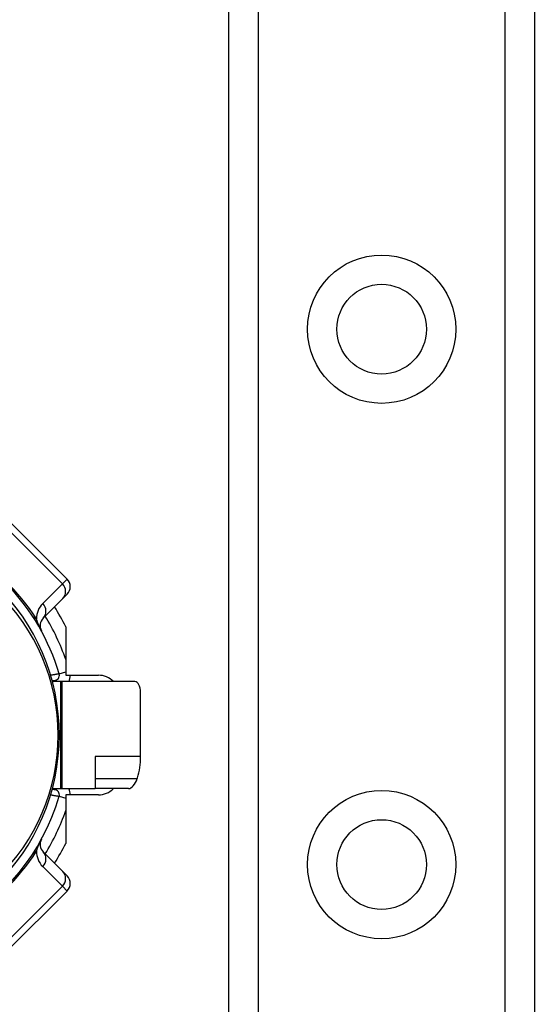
# Model space of a CAD drawing. Header units: inches. Extents: x 0 to 101, y -11 to 66.
# Tile 21 of 86: x 7.14 to 8.31, y 41.17 to 43.4. Entities that reach past the tile are written whole.
import ezdxf

# ---------------------------------------------------------------- set-up
doc = ezdxf.new("R2010")
doc.units = ezdxf.units.IN
doc.header["$LTSCALE"] = 6.067211
doc.header["$MEASUREMENT"] = 0
doc.layers.add('Visible Edges(ANSI)', color=7, linetype='Continuous', lineweight=25)
doc.layers.add('Visible Tangent Edges(ANSI)', color=7, linetype='Continuous', lineweight=25)

msp = doc.modelspace()

# ---------------------------------------------------------------- linework, layer by layer
at = {"layer": 'Visible Edges(ANSI)'}
for p, q in [((7.6129, 24.1144), (7.6129, 45.5296)), ((8.3052, 45.5296), (8.3052, 24.1144)), ((7.246, 42.1365), (7.1088, 42.2737)), ((7.246, 42.1022), (7.2364, 42.0926)), ((7.1918, 42.048), (7.2364, 42.0926)), ((7.243, 42.0285), (7.243, 41.9188)), ((7.243, 41.9188), (7.3168, 41.9188)), ((7.212, 41.907), (7.2168, 41.907)), ((7.2313, 41.9045), (7.2126, 41.9045)), ((7.2349, 41.9045), (7.2313, 41.9045)), ((7.3996, 41.9045), (7.2349, 41.9045)), ((7.4125, 41.7344), (7.4125, 41.8803)), ((7.3093, 41.7344), (7.3093, 41.6621)), ((7.2168, 41.6597), (7.212, 41.6597)), ((7.2126, 41.6621), (7.2313, 41.6621)), ((7.2313, 41.6621), (7.2349, 41.6621)), ((7.2349, 41.6621), (7.3093, 41.6621)), ((7.3853, 41.6621), (7.3093, 41.6621)), ((7.243, 41.6478), (7.243, 41.5381)), ((7.3168, 41.6478), (7.243, 41.6478)), ((7.2364, 41.474), (7.1918, 41.5186)), ((7.2364, 41.474), (7.246, 41.4644)), ((7.1088, 41.293), (7.246, 41.4301))]:
    msp.add_line(p, q, dxfattribs=at)
at = {"layer": 'Visible Edges(ANSI)', "flags": 128}
msp.add_lwpolyline([(7.4051, 41.6846), (7.4051, 41.6847), (7.4051, 41.6847), (7.4052, 41.6848), (7.4052, 41.6849), (7.4052, 41.685), (7.4052, 41.685), (7.4053, 41.6851), (7.4053, 41.6852), (7.4053, 41.6853), (7.4053, 41.6853), (7.4054, 41.6854), (7.4054, 41.6855), (7.4054, 41.6855), (7.4054, 41.6856), (7.4054, 41.6857), (7.4055, 41.6858), (7.4055, 41.6858), (7.4055, 41.6859), (7.4055, 41.686), (7.4056, 41.686), (7.4056, 41.6861), (7.4056, 41.6862), (7.4056, 41.6863), (7.4056, 41.6863)], dxfattribs=at)
at = {"layer": 'Visible Edges(ANSI)'}
for centre in [(7.959, 42.7024), (7.959, 41.49)]:
    msp.add_circle(centre, 0.1016, dxfattribs=at)
for centre, radius, start, end in [((6.7556, 41.7833), 0.4922, 16.3518, 70.8354), ((6.7556, 41.7833), 0.4728, 313.7044, 46.2956), ((7.2288, 42.1194), 0.0242, 315, 45), ((6.7556, 41.7833), 0.5456, 26.7049, 32.1604), ((7.2089, 42.0308), 0.0242, 135, 208.6389), ((7.2168, 41.9186), 0.0116, 270, 16.3518), ((7.3168, 41.8703), 0.0485, 44.9104, 90), ((6.7556, 41.7833), 0.6062, 11.537, 11.7228), ((7.2168, 41.648), 0.0116, 343.6482, 90), ((7.3168, 41.6963), 0.0485, 270, 315.0896), ((6.7556, 41.7833), 0.6062, 348.2772, 348.463), ((6.7556, 41.7833), 0.4922, 253.8612, 343.6482), ((7.2089, 41.5358), 0.0242, 151.3611, 225), ((6.7556, 41.7833), 0.5456, 327.8396, 333.2951), ((7.2288, 41.4473), 0.0242, 315, 45)]:
    msp.add_arc(centre, radius, start, end, dxfattribs=at)
for centre, major_axis, ratio, start_param, end_param in [((7.3996, 41.8803), (0, 0.0242), 0.532359, 4.712389, 6.283185), ((7.2894, 41.7344), (0, 0.1455), 0.846518, 4.375874, 4.712389), ((7.3927, 41.6863), (-0.0098, -0.0238), 0.47244, 0.192077, 1.691889)]:
    msp.add_ellipse(centre, major_axis=major_axis, ratio=ratio, start_param=start_param, end_param=end_param, dxfattribs=at)
at = {"layer": 'Visible Tangent Edges(ANSI)'}
for p, q in [((7.6793, 45.5296), (7.6793, 24.1144)), ((8.2388, 24.1144), (8.2388, 45.5296)), ((7.0981, 42.263), (7.2353, 42.1258)), ((7.2353, 42.1258), (7.1907, 42.0812)), ((7.2353, 42.1258), (7.246, 42.1365)), ((7.2279, 41.9219), (7.243, 41.9263)), ((7.2168, 41.907), (7.2168, 41.9045)), ((7.2313, 41.9045), (7.2313, 41.6621)), ((7.2349, 41.6621), (7.2349, 41.9045)), ((7.4125, 41.7344), (7.3093, 41.7344)), ((7.3093, 41.6846), (7.4051, 41.6846)), ((7.2168, 41.6621), (7.2168, 41.6597)), ((7.2279, 41.6447), (7.243, 41.6403)), ((7.1907, 41.4854), (7.2353, 41.4408)), ((7.2353, 41.4408), (7.0981, 41.3036)), ((7.246, 41.4301), (7.2353, 41.4408))]:
    msp.add_line(p, q, dxfattribs=at)
at = {"layer": 'Visible Tangent Edges(ANSI)', "flags": 128}
for points in [[(7.1876, 42.0192), (7.1865, 42.0214), (7.1858, 42.0229), (7.1851, 42.0243), (7.1845, 42.0256), (7.184, 42.0269), (7.1834, 42.0281), (7.1829, 42.0292), (7.1825, 42.0304), (7.182, 42.0315), (7.1816, 42.0326), (7.1811, 42.0337), (7.1807, 42.0347), (7.1803, 42.0358), (7.1799, 42.0368), (7.1795, 42.0378), (7.1791, 42.0388), (7.1788, 42.0398), (7.1784, 42.0408), (7.1781, 42.0417), (7.1777, 42.0427), (7.1774, 42.0436), (7.1771, 42.0446), (7.1768, 42.0455), (7.1765, 42.0464)], [(7.2279, 41.9219), (7.2279, 41.9219), (7.2278, 41.9219), (7.2275, 41.9218), (7.2272, 41.9218), (7.2269, 41.9217), (7.2264, 41.9216), (7.2259, 41.9215), (7.2253, 41.9214), (7.2246, 41.9213), (7.2238, 41.9212), (7.223, 41.9211), (7.2221, 41.9209), (7.2212, 41.9208), (7.2202, 41.9206), (7.2192, 41.9204), (7.2181, 41.9202), (7.217, 41.92), (7.2159, 41.9199), (7.2147, 41.9197), (7.2136, 41.9195), (7.2123, 41.9192), (7.2111, 41.919), (7.2099, 41.9188), (7.2087, 41.9186)], [(7.2087, 41.648), (7.2099, 41.6478), (7.2111, 41.6476), (7.2123, 41.6474), (7.2135, 41.6472), (7.2147, 41.647), (7.2159, 41.6468), (7.217, 41.6466), (7.2181, 41.6464), (7.2192, 41.6462), (7.2202, 41.646), (7.2212, 41.6459), (7.2221, 41.6457), (7.223, 41.6456), (7.2238, 41.6454), (7.2246, 41.6453), (7.2253, 41.6452), (7.2259, 41.6451), (7.2264, 41.645), (7.2269, 41.6449), (7.2272, 41.6449), (7.2275, 41.6448), (7.2278, 41.6448), (7.2279, 41.6447), (7.2279, 41.6447)], [(7.1765, 41.5203), (7.1768, 41.5212), (7.1771, 41.5221), (7.1774, 41.523), (7.1777, 41.5239), (7.1781, 41.5249), (7.1784, 41.5258), (7.1788, 41.5268), (7.1791, 41.5278), (7.1795, 41.5288), (7.1799, 41.5298), (7.1803, 41.5308), (7.1807, 41.5319), (7.1811, 41.5329), (7.1816, 41.534), (7.182, 41.5351), (7.1825, 41.5362), (7.1829, 41.5374), (7.1834, 41.5386), (7.184, 41.5398), (7.1845, 41.541), (7.1851, 41.5423), (7.1858, 41.5437), (7.1865, 41.5452), (7.1876, 41.5474)]]:
    msp.add_lwpolyline(points, dxfattribs=at)
at = {"layer": 'Visible Tangent Edges(ANSI)'}
for centre in [(7.959, 42.7024), (7.959, 41.49)]:
    msp.add_circle(centre, 0.168, dxfattribs=at)
for centre, radius, start, end in [((6.7235, 41.7512), 0.5407, 33.0901, 56.9099), ((6.777, 41.7833), 0.4486, 313.7044, 46.2956), ((7.225, 42.0469), 0.0485, 135, 180.6587), ((6.7556, 41.7833), 0.5165, 19.3241, 31.4236), ((7.2168, 41.9186), 0.0359, 336.9277, 0.3097), ((7.2168, 41.648), 0.0359, 359.6903, 23.0723), ((6.7556, 41.7833), 0.5165, 328.5764, 340.6759), ((6.7235, 41.8155), 0.5407, 303.0901, 326.9099), ((7.225, 41.5197), 0.0485, 179.3413, 225)]:
    msp.add_arc(centre, radius, start, end, dxfattribs=at)
for centre, major_axis, ratio, start_param, end_param in [((7.2192, 42.1097), (0.0171, -0.0171), 0.937622, 0, 1.570796), ((7.1746, 42.0651), (0.0171, -0.0171), 0.937622, 0, 1.570796), ((7.2086, 42.0785), (-0.0406, -0.0265), 0.48633, 0, 0.409204), ((7.2086, 41.4881), (-0.0406, 0.0265), 0.48633, 5.873981, 6.283185), ((7.1746, 41.5015), (0.0171, 0.0171), 0.937622, 4.712389, 6.283185), ((7.2192, 41.4569), (0.0171, 0.0171), 0.937622, 4.712389, 6.283185)]:
    msp.add_ellipse(centre, major_axis=major_axis, ratio=ratio, start_param=start_param, end_param=end_param, dxfattribs=at)

doc.saveas('drawing.dxf')
